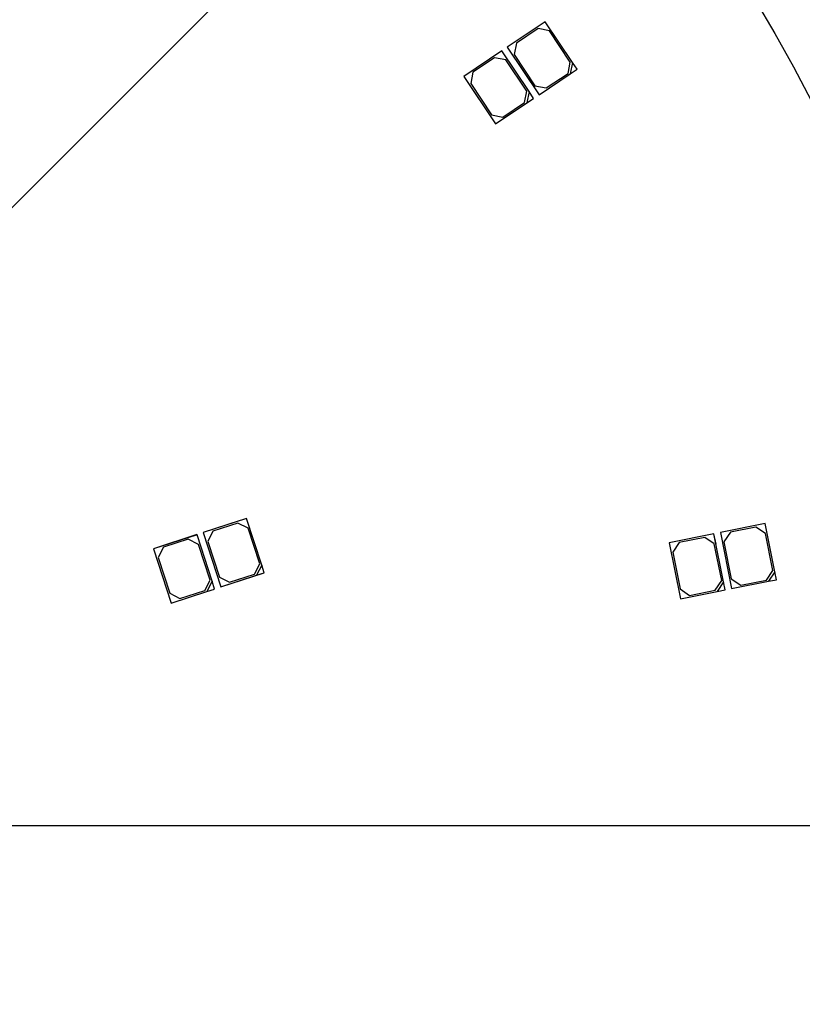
# Model space of a CAD drawing. Header units: millimetres. Extents: x 7 to 819, y 15 to 587.
# Tile 11 of 23: x 314 to 362, y 298 to 358. Entities that reach past the tile are written whole.
import ezdxf
from ezdxf.enums import TextEntityAlignment as Align
from ezdxf.lldxf.tags import DXFTag

# ---------------------------------------------------------------- set-up
doc = ezdxf.new("R2010")
doc.units = ezdxf.units.MM
for name, color, linetype in [('Default', 7, 'Continuous'), ('LED_2835_CW', 7, 'Continuous'), ('LED_2835_WW', 7, 'Continuous'), ('PCB_RDLED_440MM_', 7, 'Continuous')]:
    doc.layers.add(name, color=color, linetype=linetype)
doc.styles.add('SEACAD_Arial', font='arial.ttf')
doc.styles.add('SEACAD_Solid_Edge_ANSI1_Symbols', font='semeca1.ttf')
tags = doc.linetypes.add('CENTER2', pattern=[28.575, 19.05, -3.175, 3.175, -3.175]).pattern_tags.tags
tags[10:11] = [DXFTag(74, 4), DXFTag(75, 0), DXFTag(340, '0'), DXFTag(46, 0.0), DXFTag(50, 0.0), DXFTag(44, 0.0), DXFTag(45, 0.0)]
tags[8:9] = [DXFTag(74, 4), DXFTag(75, 0), DXFTag(340, '0'), DXFTag(46, 0.0), DXFTag(50, 0.0), DXFTag(44, 0.0), DXFTag(45, 0.0)]
tags[6:7] = [DXFTag(74, 4), DXFTag(75, 0), DXFTag(340, '0'), DXFTag(46, 0.0), DXFTag(50, 0.0), DXFTag(44, 0.0), DXFTag(45, 0.0)]
tags[4:5] = [DXFTag(74, 4), DXFTag(75, 0), DXFTag(340, '0'), DXFTag(46, 0.0), DXFTag(50, 0.0), DXFTag(44, 0.0), DXFTag(45, 0.0)]
doc.dimstyles.new('ISO', dxfattribs={"dimtxt": 8.75, "dimasz": 8.75, "dimexe": 4.375, "dimexo": 0, "dimgap": 2.1875, "dimtad": 1, "dimtxsty": 'SEACAD_Arial', "dimblk1": '_SE_FILLED', "dimblk2": '_SE_FILLED', "dimsah": 1, "dimcen": 4.375, "dimadec": 0, "dimazin": 0, "dimtfac": 0.5, "dimtdec": 3, "dimtmove": 0, "dimatfit": 3, "dimfxl": 1, "dimarcsym": 0})

# ---------------------------------------------------------------- blocks, each defined once
blk = doc.blocks.new('SEANNOT_GROUP12')
at = {"layer": 'Default', "color": 7, "linetype": 'CENTER2'}
blk.add_line((58.28, 308.834), (493.28, 308.834), dxfattribs=at)
blk = doc.blocks.new('SE')
at = {"layer": 'LED_2835_CW', "color": 7, "linetype": 'Continuous'}
for p, q in [((343.653, 356.288), (341.326, 354.731)), ((343.21, 355.871), (341.88, 354.981)), ((343.904, 355.734), (343.21, 355.871)), ((345.322, 353.795), (343.653, 356.288)), ((345.183, 353.823), (343.904, 355.734)), ((341.326, 354.731), (343.273, 351.822)), ((341.88, 354.981), (341.743, 354.288)), ((341.743, 354.288), (343.023, 352.376)), ((345.046, 353.129), (345.183, 353.823)), ((345.322, 353.795), (345.185, 353.102)), ((345.6, 353.38), (345.322, 353.795)), ((343.273, 351.822), (345.185, 353.102)), ((343.716, 352.239), (345.046, 353.129)), ((345.185, 353.102), (345.6, 353.38)), ((343.023, 352.376), (343.716, 352.239)), ((324.982, 326.655), (322.318, 325.79)), ((324.442, 326.374), (322.92, 325.88)), ((325.072, 326.053), (324.442, 326.374)), ((325.908, 323.801), (324.982, 326.655)), ((356.646, 326.702), (353.9, 326.153)), ((356.077, 326.486), (354.508, 326.173)), ((356.666, 326.094), (356.077, 326.486)), ((357.234, 323.76), (356.646, 326.702)), ((322.318, 325.79), (323.399, 322.461)), ((322.92, 325.88), (322.599, 325.25)), ((325.782, 323.865), (325.072, 326.053)), ((353.9, 326.153), (354.586, 322.721)), ((354.508, 326.173), (354.116, 325.585)), ((357.116, 323.839), (356.666, 326.094)), ((322.599, 325.25), (323.309, 323.062)), ((354.116, 325.585), (354.567, 323.329)), ((325.461, 323.235), (325.782, 323.865)), ((325.908, 323.801), (325.587, 323.171)), ((325.587, 323.171), (326.063, 323.326)), ((326.063, 323.326), (325.908, 323.801)), ((354.567, 323.329), (355.155, 322.937)), ((356.724, 323.25), (357.116, 323.839)), ((357.234, 323.76), (356.842, 323.172)), ((357.332, 323.27), (357.234, 323.76)), ((323.309, 323.062), (323.939, 322.741)), ((323.399, 322.461), (325.587, 323.171)), ((323.939, 322.741), (325.461, 323.235)), ((354.586, 322.721), (356.842, 323.172)), ((355.155, 322.937), (356.724, 323.25)), ((356.842, 323.172), (357.332, 323.27))]:
    blk.add_line(p, q, dxfattribs=at)
at = {"layer": 'LED_2835_WW', "color": 7, "linetype": 'Continuous'}
for p, q in [((346.313, 358.069), (343.986, 356.512)), ((347.981, 355.576), (346.313, 358.069)), ((345.87, 357.653), (344.54, 356.763)), ((346.563, 357.515), (345.87, 357.653)), ((347.842, 355.604), (346.563, 357.515)), ((343.986, 356.512), (345.932, 353.603)), ((344.54, 356.763), (344.403, 356.069)), ((344.403, 356.069), (345.682, 354.158)), ((347.705, 354.91), (347.842, 355.604)), ((347.981, 355.576), (347.844, 354.882)), ((348.259, 355.161), (347.981, 355.576)), ((345.932, 353.603), (347.844, 354.882)), ((346.375, 354.02), (347.705, 354.91)), ((347.844, 354.882), (348.259, 355.161)), ((345.682, 354.158), (346.375, 354.02)), ((328.023, 327.649), (325.36, 326.784)), ((328.95, 324.796), (328.023, 327.649)), ((327.483, 327.369), (325.961, 326.874)), ((328.113, 327.048), (327.483, 327.369)), ((328.824, 324.861), (328.113, 327.048)), ((359.785, 327.33), (357.039, 326.782)), ((359.216, 327.114), (357.647, 326.801)), ((359.805, 326.722), (359.216, 327.114)), ((360.372, 324.388), (359.785, 327.33)), ((325.36, 326.784), (326.442, 323.455)), ((325.961, 326.874), (325.64, 326.244)), ((357.039, 326.782), (357.724, 323.349)), ((357.647, 326.801), (357.255, 326.213)), ((360.255, 324.466), (359.805, 326.722)), ((325.64, 326.244), (326.351, 324.057)), ((357.255, 326.213), (357.705, 323.957)), ((328.503, 324.231), (328.824, 324.861)), ((328.95, 324.796), (328.629, 324.166)), ((329.105, 324.321), (328.95, 324.796)), ((326.351, 324.057), (326.981, 323.736)), ((326.442, 323.455), (328.629, 324.166)), ((326.981, 323.736), (328.503, 324.231)), ((328.629, 324.166), (329.105, 324.321)), ((357.705, 323.957), (358.293, 323.565)), ((359.862, 323.878), (360.255, 324.466)), ((360.372, 324.388), (359.98, 323.8)), ((359.98, 323.8), (360.47, 323.897)), ((360.47, 323.897), (360.372, 324.388)), ((357.724, 323.349), (359.98, 323.8)), ((358.293, 323.565), (359.862, 323.878))]:
    blk.add_line(p, q, dxfattribs=at)
at = {"layer": 'PCB_RDLED_440MM_', "color": 7, "linetype": 'Continuous'}
for p, q in [((327.574, 327.504), (325.36, 326.784)), ((324.98, 326.66), (322.317, 325.795)), ((324.982, 326.655), (324.98, 326.66)), ((325.36, 326.784), (325.36, 326.784)), ((356.646, 326.705), (353.9, 326.157)), ((356.773, 326.065), (356.646, 326.705)), ((357.039, 326.782), (357.038, 326.781)), ((357.038, 326.781), (357.724, 323.349)), ((322.317, 325.795), (322.318, 325.79)), ((353.9, 326.157), (353.9, 326.153)), ((326.442, 323.455), (329.105, 324.32)), ((329.105, 324.32), (329.104, 324.321)), ((357.724, 323.349), (357.724, 323.35))]:
    blk.add_line(p, q, dxfattribs=at)
blk = doc.blocks.new('DMBLK14')
at = {"layer": 'Default', "linetype": 'Continuous'}
for points in [[(546.533, 514.084), (545.074, 522.834), (543.616, 514.084)], [(546.533, 103.584), (543.616, 103.584), (545.074, 94.834)]]:
    blk.add_hatch(color=7, dxfattribs=at).paths.add_polyline_path(points)
at = {"layer": 'Default', "color": 7, "linetype": 'Continuous'}
for p, q in [((326.809, 522.834), (549.449, 522.834)), ((545.074, 522.834), (545.074, 94.834)), ((326.809, 94.834), (549.449, 94.834))]:
    blk.add_line(p, q, dxfattribs=at)
at = {"layer": 'Default', "color": 7, "linetype": 'Continuous', "style": 'SEACAD_Arial'}
blk.add_text('428', height=8.75, rotation=90, dxfattribs=at).set_placement((534.137, 298.563), align=Align.TOP_LEFT)
blk = doc.blocks.new('_SE_FILLED')
at = {"color": 0}
blk.add_line((0, 0), (-1, 0), dxfattribs=at)
blk.add_solid([(0, 0), (-1, -0.1665), (-1, 0.1665), (0, 0)], dxfattribs=at)
blk = doc.blocks.new('DMBLK16')
at = {"layer": 'Default', "linetype": 'Continuous'}
for points in [[(168.238, 448.481), (170.564, 450.241), (164.12, 456.338)], [(380.995, 167.427), (387.439, 161.331), (383.321, 169.188)]]:
    blk.add_hatch(color=7, dxfattribs=at).paths.add_polyline_path(points)
at = {"layer": 'Default', "color": 7, "linetype": 'Continuous'}
for p, q in [((164.12, 456.338), (110.893, 526.651)), ((387.439, 161.331), (164.12, 456.338))]:
    blk.add_line(p, q, dxfattribs=at)
for s, style, p in [('O', 'SEACAD_Solid_Edge_ANSI1_Symbols', (121.462, 530.811)), ('370', 'SEACAD_Arial', (130.511, 518.856))]:
    blk.add_text(s, height=8.75, rotation=307.12564, dxfattribs=dict(at, style=style)).set_placement(p, align=Align.TOP_LEFT)
blk = doc.blocks.new('DMBLK17')
at = {"layer": 'Default', "linetype": 'Continuous'}
for points in [[(202.118, 358.359), (203.785, 360.753), (195.771, 364.557)], [(347.774, 256.916), (355.788, 253.112), (349.441, 259.31)]]:
    blk.add_hatch(color=7, dxfattribs=at).paths.add_polyline_path(points)
at = {"layer": 'Default', "color": 7, "linetype": 'Continuous'}
for p, q in [((195.771, 364.557), (51.282, 465.187)), ((355.788, 253.112), (195.771, 364.557))]:
    blk.add_line(p, q, dxfattribs=at)
for s, style, p in [('O', 'SEACAD_Solid_Edge_ANSI1_Symbols', (60.046, 472.412)), ('195', 'SEACAD_Arial', (72.349, 463.843))]:
    blk.add_text(s, height=8.75, rotation=325.1445, dxfattribs=dict(at, style=style)).set_placement(p, align=Align.TOP_LEFT)
blk = doc.blocks.new('DMBLK20')
at = {"layer": 'Default', "linetype": 'Continuous'}
for points in [[(454.971, 475.616), (447.846, 480.901), (452.872, 473.591)], [(517.503, 317.557), (519.119, 308.834), (520.42, 317.609)]]:
    blk.add_hatch(color=7, dxfattribs=at).paths.add_polyline_path(points)
at = {"layer": 'Default', "color": 7, "linetype": 'Continuous'}
for p, q in [((406.595, 439.649), (450.94, 483.995)), ((493.28, 308.834), (523.494, 308.834))]:
    blk.add_line(p, q, dxfattribs=at)
blk.add_arc((275.78, 308.834), 243.339, 0, 45, dxfattribs=at)
at = {"layer": 'Default', "color": 7, "linetype": 'Continuous', "style": 'SEACAD_Arial'}
blk.add_text('45°', height=8.75, rotation=292.5, dxfattribs=at).set_placement((507.134, 414.753), align=Align.TOP_LEFT)

msp = doc.modelspace()

# ---------------------------------------------------------------- linework, layer by layer
at = {"layer": 'Default', "color": 7, "linetype": 'CENTER2'}
msp.add_line((275.78, 308.834), (406.595, 439.649), dxfattribs=at)
for radius in [185, 97.5]:
    msp.add_circle((275.78, 308.834), radius, dxfattribs=at)

# ---------------------------------------------------------------- block references
at = {"layer": 'Default'}
for name in ['SE', 'SEANNOT_GROUP12']:
    msp.add_blockref(name, (0, 0), dxfattribs=at)

# ---------------------------------------------------------------- dimensions: what is measured, and where the dimension line sits
at = {"layer": 'Default', "color": 7, "linetype": 'Continuous'}
for p1, p2, picture, middle in [((387.439, 161.331), (164.12, 456.338), 'DMBLK16', (136.038, 493.434)), ((355.788, 253.112), (195.771, 364.557), 'DMBLK17', (85.469, 441.377))]:
    dim = msp.add_diameter_dim_2p(p1=p1, p2=p2, text='\\A1;<>', dimstyle='ISO', override={"dimtmove": 1, "dimtolj": 1}, dxfattribs=at)
    dim.commit()
    dim.dimension.update_dxf_attribs({"geometry": picture, "text_midpoint": middle, "dimtype": 163})
dim = msp.add_linear_dim(base=(545.074, 522.834), p1=(326.809, 522.834), p2=(326.809, 94.834), angle=270, text='\\A1;<>', dimstyle='ISO', dxfattribs=at)
dim.commit()
dim.dimension.update_dxf_attribs({"geometry": 'DMBLK14', "text_midpoint": (545.074, 308.834), "dimtype": 161})
dim = msp.add_angular_dim_2l(base=(500.596, 401.956), line1=((275.78, 308.834), (406.595, 439.649)), line2=((275.78, 308.834), (493.28, 308.834)), text='\\A1;<>', dimstyle='ISO', override={"dimtolj": 1}, dxfattribs=at)
dim.commit()
dim.dimension.update_dxf_attribs({"geometry": 'DMBLK20', "text_midpoint": (500.596, 401.956), "dimtype": 162})

doc.saveas('drawing.dxf')
